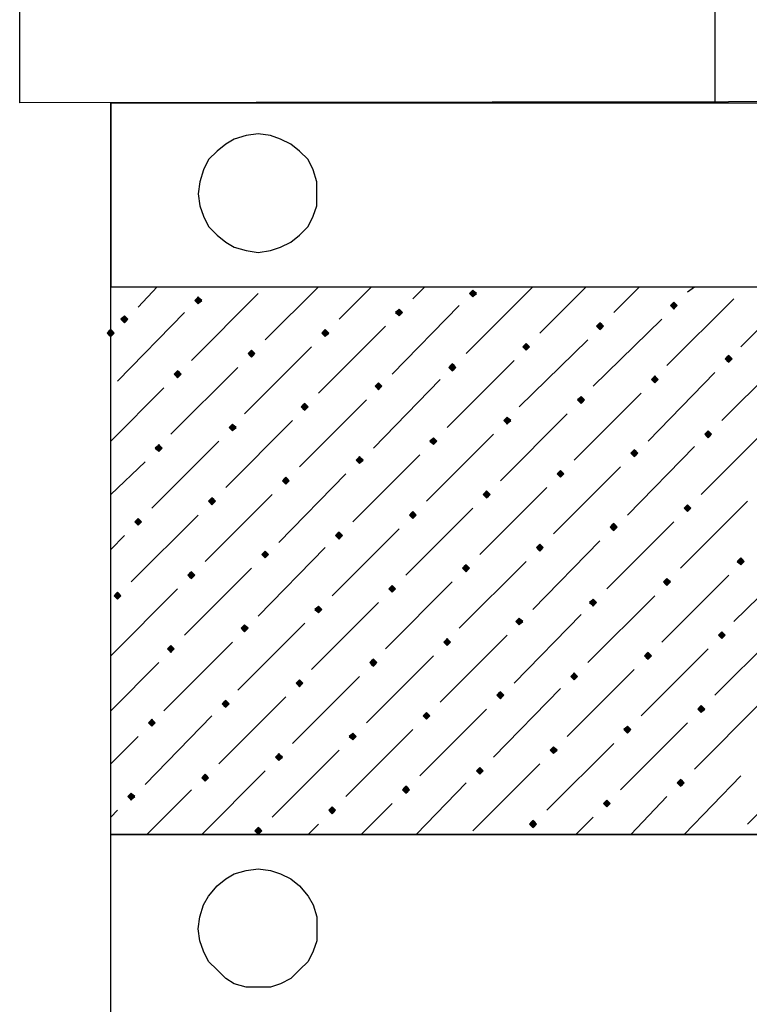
# Model space of a CAD drawing. Header units: millimetres. Extents: x 13115352 to 26511604, y 2875787 to 5794155.
# Tile 44 of 115: x 13127336 to 13127946, y 2885579 to 2886402. Entities that reach past the tile are written whole.
import ezdxf

# ---------------------------------------------------------------- set-up
doc = ezdxf.new("R2010")
doc.units = ezdxf.units.MM
doc.layers.get('0').update_dxf_attribs({"lineweight": 0})

msp = doc.modelspace()

# ---------------------------------------------------------------- hatches: boundary and pattern name
at = {"true_color": 0xebb998}
for points in [[(13127485.04, 2886170.17), (13127483.6, 2886168.73), (13127482.17, 2886167.3), (13127483.6, 2886165.86), (13127485.04, 2886164.43), (13127486.47, 2886165.86), (13127487.91, 2886167.3), (13127486.47, 2886168.73)], [(13127714.65, 2886175.91), (13127713.22, 2886174.47), (13127711.78, 2886173.04), (13127713.22, 2886171.6), (13127714.65, 2886170.17), (13127716.09, 2886171.6), (13127717.52, 2886173.04), (13127716.09, 2886174.47)], [(13127882.56, 2886165.86), (13127881.12, 2886164.43), (13127879.69, 2886162.99), (13127881.12, 2886161.56), (13127882.56, 2886160.12), (13127883.99, 2886161.56), (13127885.43, 2886162.99), (13127883.99, 2886164.43)], [(13127423.33, 2886154.38), (13127421.89, 2886152.95), (13127420.46, 2886151.51), (13127421.89, 2886150.08), (13127423.33, 2886148.64), (13127424.76, 2886150.08), (13127426.2, 2886151.51), (13127424.76, 2886152.95)], [(13127652.94, 2886160.12), (13127651.51, 2886158.69), (13127650.07, 2886157.25), (13127651.51, 2886155.82), (13127652.94, 2886154.38), (13127654.38, 2886155.82), (13127655.81, 2886157.25), (13127654.38, 2886158.69)], [(13127820.85, 2886148.64), (13127819.42, 2886147.21), (13127817.98, 2886145.77), (13127819.42, 2886144.34), (13127820.85, 2886142.9), (13127822.29, 2886144.34), (13127823.72, 2886145.77), (13127822.29, 2886147.21)], [(13127411.85, 2886142.9), (13127410.41, 2886141.47), (13127408.98, 2886140.03), (13127410.41, 2886138.6), (13127411.85, 2886137.16), (13127413.28, 2886138.6), (13127414.72, 2886140.03), (13127413.28, 2886141.47)], [(13127591.23, 2886142.9), (13127589.8, 2886141.47), (13127588.36, 2886140.03), (13127589.8, 2886138.6), (13127591.23, 2886137.16), (13127592.67, 2886138.6), (13127594.1, 2886140.03), (13127592.67, 2886141.47)], [(13127759.14, 2886131.42), (13127757.71, 2886129.99), (13127756.27, 2886128.55), (13127757.71, 2886127.12), (13127759.14, 2886125.68), (13127760.58, 2886127.12), (13127762.01, 2886128.55), (13127760.58, 2886129.99)], [(13127529.52, 2886125.68), (13127528.09, 2886124.25), (13127526.65, 2886122.81), (13127528.09, 2886121.38), (13127529.52, 2886119.94), (13127530.96, 2886121.38), (13127532.4, 2886122.81), (13127530.96, 2886124.25)], [(13127928.48, 2886121.38), (13127927.05, 2886119.94), (13127925.61, 2886118.51), (13127927.05, 2886117.07), (13127928.48, 2886115.64), (13127929.92, 2886117.07), (13127931.35, 2886118.51), (13127929.92, 2886119.94)], [(13127697.43, 2886114.2), (13127696, 2886112.77), (13127694.56, 2886111.33), (13127696, 2886109.89), (13127697.43, 2886108.46), (13127698.87, 2886109.89), (13127700.3, 2886111.33), (13127698.87, 2886112.77)], [(13127467.82, 2886108.46), (13127466.38, 2886107.02), (13127464.95, 2886105.59), (13127466.38, 2886104.15), (13127467.82, 2886102.72), (13127469.25, 2886104.15), (13127470.69, 2886105.59), (13127469.25, 2886107.02)], [(13127866.77, 2886104.15), (13127865.34, 2886102.72), (13127863.9, 2886101.28), (13127865.34, 2886099.85), (13127866.77, 2886098.41), (13127868.21, 2886099.85), (13127869.64, 2886101.28), (13127868.21, 2886102.72)], [(13127635.72, 2886098.41), (13127634.29, 2886096.98), (13127632.85, 2886095.54), (13127634.29, 2886094.11), (13127635.72, 2886092.67), (13127637.16, 2886094.11), (13127638.59, 2886095.54), (13127637.16, 2886096.98)], [(13127574.01, 2886081.19), (13127572.58, 2886079.76), (13127571.14, 2886078.32), (13127572.58, 2886076.89), (13127574.01, 2886075.45), (13127575.45, 2886076.89), (13127576.88, 2886078.32), (13127575.45, 2886079.76)], [(13127805.06, 2886086.93), (13127803.63, 2886085.5), (13127802.19, 2886084.06), (13127803.63, 2886082.63), (13127805.06, 2886081.19), (13127806.5, 2886082.63), (13127807.93, 2886084.06), (13127806.5, 2886085.5)], [(13127513.74, 2886063.97), (13127512.3, 2886062.54), (13127510.87, 2886061.1), (13127512.3, 2886059.67), (13127513.74, 2886058.23), (13127515.17, 2886059.67), (13127516.61, 2886061.1), (13127515.17, 2886062.54)], [(13127743.35, 2886069.71), (13127741.92, 2886068.28), (13127740.48, 2886066.84), (13127741.92, 2886065.41), (13127743.35, 2886063.97), (13127744.79, 2886065.41), (13127746.23, 2886066.84), (13127744.79, 2886068.28)], [(13127911.26, 2886058.23), (13127909.83, 2886056.8), (13127908.39, 2886055.36), (13127909.83, 2886053.93), (13127911.26, 2886052.49), (13127912.7, 2886053.93), (13127914.13, 2886055.36), (13127912.7, 2886056.8)], [(13127452.03, 2886046.75), (13127450.59, 2886045.32), (13127449.16, 2886043.88), (13127450.59, 2886042.45), (13127452.03, 2886041.01), (13127453.46, 2886042.45), (13127454.9, 2886043.88), (13127453.46, 2886045.32)], [(13127681.65, 2886052.49), (13127680.21, 2886051.06), (13127678.78, 2886049.62), (13127680.21, 2886048.19), (13127681.65, 2886046.75), (13127683.08, 2886048.19), (13127684.52, 2886049.62), (13127683.08, 2886051.06)], [(13127849.55, 2886042.45), (13127848.12, 2886041.01), (13127846.68, 2886039.57), (13127848.12, 2886038.14), (13127849.55, 2886036.7), (13127850.99, 2886038.14), (13127852.42, 2886039.57), (13127850.99, 2886041.01)], [(13127619.94, 2886036.7), (13127618.5, 2886035.27), (13127617.07, 2886033.83), (13127618.5, 2886032.4), (13127619.94, 2886030.96), (13127621.37, 2886032.4), (13127622.81, 2886033.83), (13127621.37, 2886035.27)], [(13127787.84, 2886025.22), (13127786.41, 2886023.79), (13127784.97, 2886022.35), (13127786.41, 2886020.92), (13127787.84, 2886019.48), (13127789.28, 2886020.92), (13127790.71, 2886022.35), (13127789.28, 2886023.79)], [(13127558.23, 2886019.48), (13127556.79, 2886018.05), (13127555.36, 2886016.61), (13127556.79, 2886015.18), (13127558.23, 2886013.74), (13127559.66, 2886015.18), (13127561.1, 2886016.61), (13127559.66, 2886018.05)], [(13127726.13, 2886008), (13127724.7, 2886006.57), (13127723.26, 2886005.13), (13127724.7, 2886003.7), (13127726.13, 2886002.26), (13127727.57, 2886003.7), (13127729, 2886005.13), (13127727.57, 2886006.57)], [(13127496.52, 2886002.26), (13127495.08, 2886000.83), (13127493.65, 2885999.39), (13127495.08, 2885997.96), (13127496.52, 2885996.52), (13127497.95, 2885997.96), (13127499.39, 2885999.39), (13127497.95, 2886000.83)], [(13127664.42, 2885990.78), (13127662.99, 2885989.35), (13127661.55, 2885987.91), (13127662.99, 2885986.48), (13127664.42, 2885985.04), (13127665.86, 2885986.48), (13127667.29, 2885987.91), (13127665.86, 2885989.35)], [(13127894.04, 2885996.52), (13127892.61, 2885995.09), (13127891.17, 2885993.65), (13127892.61, 2885992.22), (13127894.04, 2885990.78), (13127895.48, 2885992.22), (13127896.91, 2885993.65), (13127895.48, 2885995.09)], [(13127434.81, 2885985.04), (13127433.37, 2885983.61), (13127431.94, 2885982.17), (13127433.37, 2885980.74), (13127434.81, 2885979.3), (13127436.24, 2885980.74), (13127437.68, 2885982.17), (13127436.24, 2885983.61)], [(13127832.33, 2885980.74), (13127830.9, 2885979.3), (13127829.46, 2885977.87), (13127830.9, 2885976.43), (13127832.33, 2885975), (13127833.77, 2885976.43), (13127835.2, 2885977.87), (13127833.77, 2885979.3)], [(13127602.72, 2885973.56), (13127601.28, 2885972.13), (13127599.84, 2885970.69), (13127601.28, 2885969.26), (13127602.72, 2885967.82), (13127604.15, 2885969.26), (13127605.59, 2885970.69), (13127604.15, 2885972.13)], [(13127541.01, 2885957.77), (13127539.57, 2885956.34), (13127538.14, 2885954.9), (13127539.57, 2885953.47), (13127541.01, 2885952.03), (13127542.44, 2885953.47), (13127543.88, 2885954.9), (13127542.44, 2885956.34)], [(13127770.62, 2885963.51), (13127769.19, 2885962.08), (13127767.75, 2885960.64), (13127769.19, 2885959.21), (13127770.62, 2885957.77), (13127772.06, 2885959.21), (13127773.49, 2885960.64), (13127772.06, 2885962.08)], [(13127938.53, 2885952.03), (13127937.09, 2885950.6), (13127935.66, 2885949.16), (13127937.09, 2885947.73), (13127938.53, 2885946.29), (13127939.96, 2885947.73), (13127941.4, 2885949.16), (13127939.96, 2885950.6)], [(13127479.3, 2885940.55), (13127477.86, 2885939.12), (13127476.43, 2885937.68), (13127477.86, 2885936.25), (13127479.3, 2885934.81), (13127480.73, 2885936.25), (13127482.17, 2885937.68), (13127480.73, 2885939.12)], [(13127708.91, 2885946.29), (13127707.48, 2885944.86), (13127706.04, 2885943.42), (13127707.48, 2885941.99), (13127708.91, 2885940.55), (13127710.35, 2885941.99), (13127711.78, 2885943.42), (13127710.35, 2885944.86)], [(13127876.82, 2885934.81), (13127875.38, 2885933.38), (13127873.95, 2885931.94), (13127875.38, 2885930.51), (13127876.82, 2885929.07), (13127878.25, 2885930.51), (13127879.69, 2885931.94), (13127878.25, 2885933.38)], [(13127417.59, 2885923.33), (13127416.15, 2885921.9), (13127414.72, 2885920.46), (13127416.15, 2885919.03), (13127417.59, 2885917.59), (13127419.02, 2885919.03), (13127420.46, 2885920.46), (13127419.02, 2885921.9)], [(13127647.2, 2885929.07), (13127645.77, 2885927.64), (13127644.33, 2885926.2), (13127645.77, 2885924.77), (13127647.2, 2885923.33), (13127648.64, 2885924.77), (13127650.07, 2885926.2), (13127648.64, 2885927.64)], [(13127815.11, 2885917.59), (13127813.67, 2885916.16), (13127812.24, 2885914.72), (13127813.67, 2885913.29), (13127815.11, 2885911.85), (13127816.54, 2885913.29), (13127817.98, 2885914.72), (13127816.54, 2885916.16)], [(13127585.49, 2885911.85), (13127584.06, 2885910.42), (13127582.62, 2885908.98), (13127584.06, 2885907.55), (13127585.49, 2885906.11), (13127586.93, 2885907.55), (13127588.36, 2885908.98), (13127586.93, 2885910.42)], [(13127753.4, 2885901.81), (13127751.97, 2885900.37), (13127750.53, 2885898.94), (13127751.97, 2885897.5), (13127753.4, 2885896.06), (13127754.84, 2885897.5), (13127756.27, 2885898.94), (13127754.84, 2885900.37)], [(13127523.78, 2885896.06), (13127522.35, 2885894.63), (13127520.91, 2885893.19), (13127522.35, 2885891.76), (13127523.78, 2885890.32), (13127525.22, 2885891.76), (13127526.65, 2885893.19), (13127525.22, 2885894.63)], [(13127922.74, 2885890.32), (13127921.31, 2885888.89), (13127919.87, 2885887.45), (13127921.31, 2885886.02), (13127922.74, 2885884.58), (13127924.18, 2885886.02), (13127925.61, 2885887.45), (13127924.18, 2885888.89)], [(13127693.13, 2885884.58), (13127691.69, 2885883.15), (13127690.26, 2885881.71), (13127691.69, 2885880.28), (13127693.13, 2885878.84), (13127694.56, 2885880.28), (13127696, 2885881.71), (13127694.56, 2885883.15)], [(13127462.08, 2885878.84), (13127460.64, 2885877.41), (13127459.21, 2885875.97), (13127460.64, 2885874.54), (13127462.08, 2885873.1), (13127463.51, 2885874.54), (13127464.95, 2885875.97), (13127463.51, 2885877.41)], [(13127631.42, 2885867.36), (13127629.98, 2885865.93), (13127628.55, 2885864.49), (13127629.98, 2885863.06), (13127631.42, 2885861.62), (13127632.85, 2885863.06), (13127634.29, 2885864.49), (13127632.85, 2885865.93)], [(13127861.03, 2885873.1), (13127859.6, 2885871.67), (13127858.16, 2885870.23), (13127859.6, 2885868.8), (13127861.03, 2885867.36), (13127862.47, 2885868.8), (13127863.9, 2885870.23), (13127862.47, 2885871.67)], [(13127569.71, 2885850.14), (13127568.27, 2885848.71), (13127566.84, 2885847.27), (13127568.27, 2885845.84), (13127569.71, 2885844.4), (13127571.14, 2885845.84), (13127572.58, 2885847.27), (13127571.14, 2885848.71)], [(13127799.32, 2885855.88), (13127797.89, 2885854.45), (13127796.45, 2885853.01), (13127797.89, 2885851.58), (13127799.32, 2885850.14), (13127800.76, 2885851.58), (13127802.19, 2885853.01), (13127800.76, 2885854.45)], [(13127508, 2885832.92), (13127506.56, 2885831.49), (13127505.13, 2885830.05), (13127506.56, 2885828.62), (13127508, 2885827.18), (13127509.43, 2885828.62), (13127510.87, 2885830.05), (13127509.43, 2885831.49)], [(13127737.61, 2885840.1), (13127736.18, 2885838.66), (13127734.74, 2885837.23), (13127736.18, 2885835.79), (13127737.61, 2885834.36), (13127739.05, 2885835.79), (13127740.48, 2885837.23), (13127739.05, 2885838.66)], [(13127905.52, 2885828.62), (13127904.09, 2885827.18), (13127902.65, 2885825.75), (13127904.09, 2885824.31), (13127905.52, 2885822.87), (13127906.96, 2885824.31), (13127908.39, 2885825.75), (13127906.96, 2885827.18)], [(13127446.29, 2885817.13), (13127444.85, 2885815.7), (13127443.42, 2885814.26), (13127444.85, 2885812.83), (13127446.29, 2885811.39), (13127447.72, 2885812.83), (13127449.16, 2885814.26), (13127447.72, 2885815.7)], [(13127675.91, 2885822.87), (13127674.47, 2885821.44), (13127673.03, 2885820), (13127674.47, 2885818.57), (13127675.91, 2885817.13), (13127677.34, 2885818.57), (13127678.78, 2885820), (13127677.34, 2885821.44)], [(13127843.81, 2885811.39), (13127842.38, 2885809.96), (13127840.94, 2885808.52), (13127842.38, 2885807.09), (13127843.81, 2885805.65), (13127845.25, 2885807.09), (13127846.68, 2885808.52), (13127845.25, 2885809.96)], [(13127614.2, 2885805.65), (13127612.76, 2885804.22), (13127611.33, 2885802.78), (13127612.76, 2885801.35), (13127614.2, 2885799.91), (13127615.63, 2885801.35), (13127617.07, 2885802.78), (13127615.63, 2885804.22)], [(13127782.1, 2885794.17), (13127780.67, 2885792.74), (13127779.23, 2885791.3), (13127780.67, 2885789.87), (13127782.1, 2885788.43), (13127783.54, 2885789.87), (13127784.97, 2885791.3), (13127783.54, 2885792.74)], [(13127552.49, 2885788.43), (13127551.05, 2885787), (13127549.62, 2885785.56), (13127551.05, 2885784.13), (13127552.49, 2885782.69), (13127553.92, 2885784.13), (13127555.36, 2885785.56), (13127553.92, 2885787)], [(13127720.39, 2885776.95), (13127718.96, 2885775.52), (13127717.52, 2885774.08), (13127718.96, 2885772.65), (13127720.39, 2885771.21), (13127721.83, 2885772.65), (13127723.26, 2885774.08), (13127721.83, 2885775.52)], [(13127490.78, 2885771.21), (13127489.34, 2885769.78), (13127487.91, 2885768.34), (13127489.34, 2885766.91), (13127490.78, 2885765.47), (13127492.21, 2885766.91), (13127493.65, 2885768.34), (13127492.21, 2885769.78)], [(13127888.3, 2885766.91), (13127886.86, 2885765.47), (13127885.43, 2885764.04), (13127886.86, 2885762.6), (13127888.3, 2885761.17), (13127889.74, 2885762.6), (13127891.17, 2885764.04), (13127889.74, 2885765.47)], [(13127658.68, 2885761.17), (13127657.25, 2885759.73), (13127655.81, 2885758.3), (13127657.25, 2885756.86), (13127658.68, 2885755.43), (13127660.12, 2885756.86), (13127661.55, 2885758.3), (13127660.12, 2885759.73)], [(13127429.07, 2885755.43), (13127427.63, 2885753.99), (13127426.2, 2885752.55), (13127427.63, 2885751.12), (13127429.07, 2885749.68), (13127430.5, 2885751.12), (13127431.94, 2885752.55), (13127430.5, 2885753.99)], [(13127596.97, 2885743.94), (13127595.54, 2885742.51), (13127594.1, 2885741.07), (13127595.54, 2885739.64), (13127596.97, 2885738.2), (13127598.41, 2885739.64), (13127599.84, 2885741.07), (13127598.41, 2885742.51)], [(13127826.59, 2885749.68), (13127825.16, 2885748.25), (13127823.72, 2885746.81), (13127825.16, 2885745.38), (13127826.59, 2885743.94), (13127828.03, 2885745.38), (13127829.46, 2885746.81), (13127828.03, 2885748.25)], [(13127535.27, 2885726.72), (13127533.83, 2885725.29), (13127532.4, 2885723.85), (13127533.83, 2885722.42), (13127535.27, 2885720.98), (13127536.7, 2885722.42), (13127538.14, 2885723.85), (13127536.7, 2885725.29)], [(13127764.88, 2885732.46), (13127763.45, 2885731.03), (13127762.01, 2885729.59), (13127763.45, 2885728.16), (13127764.88, 2885726.72), (13127766.32, 2885728.16), (13127767.75, 2885729.59), (13127766.32, 2885731.03)]]:
    msp.add_hatch(color=31, dxfattribs=at).paths.add_polyline_path(points)

# ---------------------------------------------------------------- linework, layer by layer
at = {"color": 32, "linetype": 'Continuous', "lineweight": 25, "true_color": 0xdd6e00}
msp.add_line((13127917, 2886940.82), (13127917, 2886332.34), dxfattribs=at)
at = {"color": 31, "linetype": 'Continuous', "lineweight": 25, "true_color": 0xebb998}
for p, q in [((13127434.81, 2886161.56), (13127450.59, 2886178.78)), ((13127541.01, 2886134.29), (13127585.49, 2886178.78)), ((13127602.72, 2886151.51), (13127629.98, 2886178.78)), ((13127664.42, 2886168.73), (13127674.47, 2886178.78)), ((13127708.91, 2886122.81), (13127764.88, 2886178.78)), ((13127770.62, 2886140.03), (13127809.37, 2886178.78)), ((13127832.33, 2886157.25), (13127853.86, 2886178.78)), ((13127894.04, 2886174.47), (13127899.78, 2886178.78)), ((13127938.53, 2886128.55), (13127988.76, 2886178.78)), ((13127479.3, 2886117.07), (13127535.27, 2886173.04)), ((13127647.2, 2886105.59), (13127703.17, 2886162.99)), ((13127876.82, 2886112.77), (13127932.79, 2886168.73)), ((13127417.59, 2886099.85), (13127473.56, 2886157.25)), ((13127585.49, 2886089.8), (13127641.46, 2886145.77)), ((13127815.11, 2886095.54), (13127872.51, 2886151.51)), ((13127523.78, 2886072.58), (13127579.75, 2886128.55)), ((13127753.4, 2886078.32), (13127810.8, 2886134.29)), ((13127922.74, 2886066.84), (13127978.71, 2886122.81)), ((13127693.13, 2886061.1), (13127749.1, 2886117.07)), ((13127462.08, 2886055.36), (13127518.04, 2886111.33)), ((13127861.03, 2886049.62), (13127917, 2886107.02)), ((13127631.42, 2886043.88), (13127687.39, 2886101.28)), ((13127411.85, 2886049.62), (13127456.33, 2886094.11)), ((13127799.32, 2886033.83), (13127855.29, 2886089.8)), ((13127569.71, 2886028.09), (13127625.68, 2886084.06)), ((13127737.61, 2886016.61), (13127793.58, 2886072.58)), ((13127508, 2886010.87), (13127563.97, 2886066.84)), ((13127675.91, 2885999.39), (13127731.87, 2886055.36)), ((13127905.52, 2886005.13), (13127961.49, 2886061.1)), ((13127446.29, 2885993.65), (13127502.26, 2886049.62)), ((13127614.2, 2885982.17), (13127670.16, 2886038.14)), ((13127843.81, 2885987.91), (13127899.78, 2886045.32)), ((13127411.85, 2886005.13), (13127440.55, 2886032.4)), ((13127552.49, 2885964.95), (13127608.46, 2886022.35)), ((13127782.1, 2885972.13), (13127838.07, 2886028.09)), ((13127490.78, 2885949.16), (13127546.75, 2886005.13)), ((13127720.39, 2885954.9), (13127776.36, 2886010.87)), ((13127888.3, 2885943.42), (13127944.27, 2885999.39)), ((13127658.68, 2885937.68), (13127714.65, 2885993.65)), ((13127429.07, 2885931.94), (13127485.04, 2885987.91)), ((13127826.59, 2885926.2), (13127882.56, 2885982.17)), ((13127596.97, 2885920.46), (13127652.94, 2885976.43)), ((13127411.85, 2885959.21), (13127423.33, 2885970.69)), ((13127764.88, 2885908.98), (13127820.85, 2885966.38)), ((13127535.27, 2885903.24), (13127591.23, 2885960.64)), ((13127703.17, 2885893.19), (13127759.14, 2885949.16)), ((13127932.79, 2885898.94), (13127990.19, 2885954.9)), ((13127473.56, 2885887.45), (13127529.52, 2885943.42)), ((13127641.46, 2885875.97), (13127697.43, 2885931.94)), ((13127872.51, 2885881.71), (13127928.48, 2885937.68)), ((13127411.85, 2885870.23), (13127467.82, 2885926.2)), ((13127579.75, 2885858.75), (13127635.72, 2885914.72)), ((13127810.8, 2885864.49), (13127866.77, 2885920.46)), ((13127749.1, 2885847.27), (13127805.06, 2885904.68)), ((13127518.04, 2885841.53), (13127574.01, 2885897.5)), ((13127917, 2885837.23), (13127972.97, 2885893.19)), ((13127456.33, 2885824.31), (13127513.74, 2885881.71)), ((13127687.39, 2885831.49), (13127743.35, 2885887.45)), ((13127855.29, 2885820), (13127911.26, 2885875.97)), ((13127625.68, 2885814.26), (13127681.65, 2885870.23)), ((13127411.85, 2885824.31), (13127452.03, 2885864.49)), ((13127793.58, 2885802.78), (13127849.55, 2885858.75)), ((13127563.97, 2885797.04), (13127619.94, 2885853.01)), ((13127731.87, 2885785.56), (13127787.84, 2885842.97)), ((13127502.26, 2885779.82), (13127558.23, 2885835.79)), ((13127670.16, 2885769.78), (13127726.13, 2885825.75)), ((13127899.78, 2885775.52), (13127955.75, 2885831.49)), ((13127440.55, 2885762.6), (13127496.52, 2885820)), ((13127608.46, 2885752.55), (13127664.42, 2885808.52)), ((13127838.07, 2885758.3), (13127894.04, 2885814.26)), ((13127411.85, 2885779.82), (13127434.81, 2885802.78)), ((13127546.75, 2885735.33), (13127602.72, 2885791.3)), ((13127776.36, 2885741.07), (13127832.33, 2885797.04)), ((13127944.27, 2885729.59), (13128000.24, 2885787)), ((13127714.65, 2885723.85), (13127770.62, 2885779.82)), ((13127487.91, 2885720.98), (13127541.01, 2885774.08)), ((13127891.17, 2885720.98), (13127938.53, 2885769.78)), ((13127441.98, 2885720.98), (13127479.3, 2885758.3)), ((13127667.29, 2885720.98), (13127708.91, 2885764.04)), ((13127846.68, 2885720.98), (13127876.82, 2885752.55)), ((13127621.37, 2885720.98), (13127647.2, 2885746.81)), ((13127411.85, 2885735.33), (13127417.59, 2885741.07)), ((13127800.76, 2885720.98), (13127815.11, 2885735.33)), ((13127576.88, 2885720.98), (13127585.49, 2885729.59))]:
    msp.add_line(p, q, dxfattribs=at)
at = {"color": 32, "linetype": 'Continuous', "lineweight": 25, "true_color": 0xdd6e00}
for points in [[(13128323.14, 2886942.25), (13128323.14, 2886333.77), (13127335.79, 2886332.34), (13127335.79, 2886940.82)], [(13127535.27, 2886207.48), (13127545.31, 2886208.92), (13127553.92, 2886211.79), (13127562.53, 2886216.09), (13127569.71, 2886221.83), (13127576.88, 2886229.01), (13127581.19, 2886237.62), (13127584.06, 2886246.23), (13127584.06, 2886256.28), (13127584.06, 2886266.32), (13127581.19, 2886276.37), (13127576.88, 2886284.98), (13127569.71, 2886292.15), (13127562.53, 2886297.89), (13127553.92, 2886302.2), (13127545.31, 2886305.07), (13127535.27, 2886306.5), (13127525.22, 2886305.07), (13127515.17, 2886302.2), (13127508, 2886297.89), (13127500.82, 2886292.15), (13127493.65, 2886284.98), (13127489.34, 2886276.37), (13127486.47, 2886266.32), (13127485.04, 2886256.28), (13127486.47, 2886246.23), (13127489.34, 2886237.62), (13127493.65, 2886229.01), (13127500.82, 2886221.83), (13127508, 2886216.09), (13127515.17, 2886211.79), (13127525.22, 2886208.92)], [(13127535.27, 2886207.48), (13127545.31, 2886208.92), (13127553.92, 2886211.79), (13127562.53, 2886216.09), (13127569.71, 2886221.83), (13127576.88, 2886229.01), (13127581.19, 2886237.62), (13127584.06, 2886246.23), (13127584.06, 2886256.28), (13127584.06, 2886266.32), (13127581.19, 2886276.37), (13127576.88, 2886284.98), (13127569.71, 2886292.15), (13127562.53, 2886297.89), (13127553.92, 2886302.2), (13127545.31, 2886305.07), (13127535.27, 2886306.5), (13127525.22, 2886305.07), (13127515.17, 2886302.2), (13127508, 2886297.89), (13127500.82, 2886292.15), (13127493.65, 2886284.98), (13127489.34, 2886276.37), (13127486.47, 2886266.32), (13127485.04, 2886256.28), (13127486.47, 2886246.23), (13127489.34, 2886237.62), (13127493.65, 2886229.01), (13127500.82, 2886221.83), (13127508, 2886216.09), (13127515.17, 2886211.79), (13127525.22, 2886208.92)], [(13127411.85, 2886178.78), (13128323.14, 2886178.78), (13128323.14, 2885720.98), (13127411.85, 2885720.98)], [(13127535.27, 2885692.28), (13127545.31, 2885690.85), (13127553.92, 2885687.98), (13127562.53, 2885683.67), (13127569.71, 2885677.93), (13127576.88, 2885669.32), (13127581.19, 2885662.14), (13127584.06, 2885652.1), (13127584.06, 2885642.05), (13127584.06, 2885632.01), (13127581.19, 2885623.4), (13127576.88, 2885614.79), (13127569.71, 2885607.61), (13127562.53, 2885600.43), (13127553.92, 2885596.13), (13127545.31, 2885593.26), (13127535.27, 2885593.26), (13127525.22, 2885593.26), (13127515.17, 2885596.13), (13127508, 2885600.43), (13127500.82, 2885607.61), (13127493.65, 2885614.79), (13127489.34, 2885623.4), (13127486.47, 2885632.01), (13127485.04, 2885642.05), (13127486.47, 2885652.1), (13127489.34, 2885662.14), (13127493.65, 2885669.32), (13127500.82, 2885677.93), (13127508, 2885683.67), (13127515.17, 2885687.98), (13127525.22, 2885690.85)]]:
    msp.add_lwpolyline(points, close=True, dxfattribs=at)
for points in [[(13127411.85, 2886332.34), (13127411.85, 2886178.78), (13128245.64, 2886178.78), (13128245.64, 2886332.34)], [(13127411.85, 2886178.78), (13127411.85, 2886332.34), (13128245.64, 2886332.34), (13128245.64, 2886178.78)], [(13127411.85, 2885567.43), (13127411.85, 2885720.98), (13128245.64, 2885720.98), (13128245.64, 2885567.43)]]:
    msp.add_lwpolyline(points, dxfattribs=at)
at = {"color": 31, "linetype": 'Continuous', "lineweight": -2, "true_color": 0xebb998}
for points in [[(13127485.04, 2886170.17), (13127483.6, 2886168.73), (13127482.17, 2886167.3), (13127483.6, 2886165.86), (13127485.04, 2886164.43), (13127486.47, 2886165.86), (13127487.91, 2886167.3), (13127486.47, 2886168.73)], [(13127714.65, 2886175.91), (13127713.22, 2886174.47), (13127711.78, 2886173.04), (13127713.22, 2886171.6), (13127714.65, 2886170.17), (13127716.09, 2886171.6), (13127717.52, 2886173.04), (13127716.09, 2886174.47)], [(13127882.56, 2886165.86), (13127881.12, 2886164.43), (13127879.69, 2886162.99), (13127881.12, 2886161.56), (13127882.56, 2886160.12), (13127883.99, 2886161.56), (13127885.43, 2886162.99), (13127883.99, 2886164.43)], [(13127423.33, 2886154.38), (13127421.89, 2886152.95), (13127420.46, 2886151.51), (13127421.89, 2886150.08), (13127423.33, 2886148.64), (13127424.76, 2886150.08), (13127426.2, 2886151.51), (13127424.76, 2886152.95)], [(13127652.94, 2886160.12), (13127651.51, 2886158.69), (13127650.07, 2886157.25), (13127651.51, 2886155.82), (13127652.94, 2886154.38), (13127654.38, 2886155.82), (13127655.81, 2886157.25), (13127654.38, 2886158.69)], [(13127820.85, 2886148.64), (13127819.42, 2886147.21), (13127817.98, 2886145.77), (13127819.42, 2886144.34), (13127820.85, 2886142.9), (13127822.29, 2886144.34), (13127823.72, 2886145.77), (13127822.29, 2886147.21)], [(13127411.85, 2886142.9), (13127410.41, 2886141.47), (13127408.98, 2886140.03), (13127410.41, 2886138.6), (13127411.85, 2886137.16), (13127413.28, 2886138.6), (13127414.72, 2886140.03), (13127413.28, 2886141.47)], [(13127591.23, 2886142.9), (13127589.8, 2886141.47), (13127588.36, 2886140.03), (13127589.8, 2886138.6), (13127591.23, 2886137.16), (13127592.67, 2886138.6), (13127594.1, 2886140.03), (13127592.67, 2886141.47)], [(13127759.14, 2886131.42), (13127757.71, 2886129.99), (13127756.27, 2886128.55), (13127757.71, 2886127.12), (13127759.14, 2886125.68), (13127760.58, 2886127.12), (13127762.01, 2886128.55), (13127760.58, 2886129.99)], [(13127529.52, 2886125.68), (13127528.09, 2886124.25), (13127526.65, 2886122.81), (13127528.09, 2886121.38), (13127529.52, 2886119.94), (13127530.96, 2886121.38), (13127532.4, 2886122.81), (13127530.96, 2886124.25)], [(13127928.48, 2886121.38), (13127927.05, 2886119.94), (13127925.61, 2886118.51), (13127927.05, 2886117.07), (13127928.48, 2886115.64), (13127929.92, 2886117.07), (13127931.35, 2886118.51), (13127929.92, 2886119.94)], [(13127697.43, 2886114.2), (13127696, 2886112.77), (13127694.56, 2886111.33), (13127696, 2886109.89), (13127697.43, 2886108.46), (13127698.87, 2886109.89), (13127700.3, 2886111.33), (13127698.87, 2886112.77)], [(13127467.82, 2886108.46), (13127466.38, 2886107.02), (13127464.95, 2886105.59), (13127466.38, 2886104.15), (13127467.82, 2886102.72), (13127469.25, 2886104.15), (13127470.69, 2886105.59), (13127469.25, 2886107.02)], [(13127866.77, 2886104.15), (13127865.34, 2886102.72), (13127863.9, 2886101.28), (13127865.34, 2886099.85), (13127866.77, 2886098.41), (13127868.21, 2886099.85), (13127869.64, 2886101.28), (13127868.21, 2886102.72)], [(13127635.72, 2886098.41), (13127634.29, 2886096.98), (13127632.85, 2886095.54), (13127634.29, 2886094.11), (13127635.72, 2886092.67), (13127637.16, 2886094.11), (13127638.59, 2886095.54), (13127637.16, 2886096.98)], [(13127574.01, 2886081.19), (13127572.58, 2886079.76), (13127571.14, 2886078.32), (13127572.58, 2886076.89), (13127574.01, 2886075.45), (13127575.45, 2886076.89), (13127576.88, 2886078.32), (13127575.45, 2886079.76)], [(13127805.06, 2886086.93), (13127803.63, 2886085.5), (13127802.19, 2886084.06), (13127803.63, 2886082.63), (13127805.06, 2886081.19), (13127806.5, 2886082.63), (13127807.93, 2886084.06), (13127806.5, 2886085.5)], [(13127513.74, 2886063.97), (13127512.3, 2886062.54), (13127510.87, 2886061.1), (13127512.3, 2886059.67), (13127513.74, 2886058.23), (13127515.17, 2886059.67), (13127516.61, 2886061.1), (13127515.17, 2886062.54)], [(13127743.35, 2886069.71), (13127741.92, 2886068.28), (13127740.48, 2886066.84), (13127741.92, 2886065.41), (13127743.35, 2886063.97), (13127744.79, 2886065.41), (13127746.23, 2886066.84), (13127744.79, 2886068.28)], [(13127911.26, 2886058.23), (13127909.83, 2886056.8), (13127908.39, 2886055.36), (13127909.83, 2886053.93), (13127911.26, 2886052.49), (13127912.7, 2886053.93), (13127914.13, 2886055.36), (13127912.7, 2886056.8)], [(13127452.03, 2886046.75), (13127450.59, 2886045.32), (13127449.16, 2886043.88), (13127450.59, 2886042.45), (13127452.03, 2886041.01), (13127453.46, 2886042.45), (13127454.9, 2886043.88), (13127453.46, 2886045.32)], [(13127681.65, 2886052.49), (13127680.21, 2886051.06), (13127678.78, 2886049.62), (13127680.21, 2886048.19), (13127681.65, 2886046.75), (13127683.08, 2886048.19), (13127684.52, 2886049.62), (13127683.08, 2886051.06)], [(13127849.55, 2886042.45), (13127848.12, 2886041.01), (13127846.68, 2886039.57), (13127848.12, 2886038.14), (13127849.55, 2886036.7), (13127850.99, 2886038.14), (13127852.42, 2886039.57), (13127850.99, 2886041.01)], [(13127619.94, 2886036.7), (13127618.5, 2886035.27), (13127617.07, 2886033.83), (13127618.5, 2886032.4), (13127619.94, 2886030.96), (13127621.37, 2886032.4), (13127622.81, 2886033.83), (13127621.37, 2886035.27)], [(13127787.84, 2886025.22), (13127786.41, 2886023.79), (13127784.97, 2886022.35), (13127786.41, 2886020.92), (13127787.84, 2886019.48), (13127789.28, 2886020.92), (13127790.71, 2886022.35), (13127789.28, 2886023.79)], [(13127558.23, 2886019.48), (13127556.79, 2886018.05), (13127555.36, 2886016.61), (13127556.79, 2886015.18), (13127558.23, 2886013.74), (13127559.66, 2886015.18), (13127561.1, 2886016.61), (13127559.66, 2886018.05)], [(13127726.13, 2886008), (13127724.7, 2886006.57), (13127723.26, 2886005.13), (13127724.7, 2886003.7), (13127726.13, 2886002.26), (13127727.57, 2886003.7), (13127729, 2886005.13), (13127727.57, 2886006.57)], [(13127496.52, 2886002.26), (13127495.08, 2886000.83), (13127493.65, 2885999.39), (13127495.08, 2885997.96), (13127496.52, 2885996.52), (13127497.95, 2885997.96), (13127499.39, 2885999.39), (13127497.95, 2886000.83)], [(13127664.42, 2885990.78), (13127662.99, 2885989.35), (13127661.55, 2885987.91), (13127662.99, 2885986.48), (13127664.42, 2885985.04), (13127665.86, 2885986.48), (13127667.29, 2885987.91), (13127665.86, 2885989.35)], [(13127894.04, 2885996.52), (13127892.61, 2885995.09), (13127891.17, 2885993.65), (13127892.61, 2885992.22), (13127894.04, 2885990.78), (13127895.48, 2885992.22), (13127896.91, 2885993.65), (13127895.48, 2885995.09)], [(13127434.81, 2885985.04), (13127433.37, 2885983.61), (13127431.94, 2885982.17), (13127433.37, 2885980.74), (13127434.81, 2885979.3), (13127436.24, 2885980.74), (13127437.68, 2885982.17), (13127436.24, 2885983.61)], [(13127832.33, 2885980.74), (13127830.9, 2885979.3), (13127829.46, 2885977.87), (13127830.9, 2885976.43), (13127832.33, 2885975), (13127833.77, 2885976.43), (13127835.2, 2885977.87), (13127833.77, 2885979.3)], [(13127602.72, 2885973.56), (13127601.28, 2885972.13), (13127599.84, 2885970.69), (13127601.28, 2885969.26), (13127602.72, 2885967.82), (13127604.15, 2885969.26), (13127605.59, 2885970.69), (13127604.15, 2885972.13)], [(13127541.01, 2885957.77), (13127539.57, 2885956.34), (13127538.14, 2885954.9), (13127539.57, 2885953.47), (13127541.01, 2885952.03), (13127542.44, 2885953.47), (13127543.88, 2885954.9), (13127542.44, 2885956.34)], [(13127770.62, 2885963.51), (13127769.19, 2885962.08), (13127767.75, 2885960.64), (13127769.19, 2885959.21), (13127770.62, 2885957.77), (13127772.06, 2885959.21), (13127773.49, 2885960.64), (13127772.06, 2885962.08)], [(13127938.53, 2885952.03), (13127937.09, 2885950.6), (13127935.66, 2885949.16), (13127937.09, 2885947.73), (13127938.53, 2885946.29), (13127939.96, 2885947.73), (13127941.4, 2885949.16), (13127939.96, 2885950.6)], [(13127479.3, 2885940.55), (13127477.86, 2885939.12), (13127476.43, 2885937.68), (13127477.86, 2885936.25), (13127479.3, 2885934.81), (13127480.73, 2885936.25), (13127482.17, 2885937.68), (13127480.73, 2885939.12)], [(13127708.91, 2885946.29), (13127707.48, 2885944.86), (13127706.04, 2885943.42), (13127707.48, 2885941.99), (13127708.91, 2885940.55), (13127710.35, 2885941.99), (13127711.78, 2885943.42), (13127710.35, 2885944.86)], [(13127876.82, 2885934.81), (13127875.38, 2885933.38), (13127873.95, 2885931.94), (13127875.38, 2885930.51), (13127876.82, 2885929.07), (13127878.25, 2885930.51), (13127879.69, 2885931.94), (13127878.25, 2885933.38)], [(13127417.59, 2885923.33), (13127416.15, 2885921.9), (13127414.72, 2885920.46), (13127416.15, 2885919.03), (13127417.59, 2885917.59), (13127419.02, 2885919.03), (13127420.46, 2885920.46), (13127419.02, 2885921.9)], [(13127647.2, 2885929.07), (13127645.77, 2885927.64), (13127644.33, 2885926.2), (13127645.77, 2885924.77), (13127647.2, 2885923.33), (13127648.64, 2885924.77), (13127650.07, 2885926.2), (13127648.64, 2885927.64)], [(13127815.11, 2885917.59), (13127813.67, 2885916.16), (13127812.24, 2885914.72), (13127813.67, 2885913.29), (13127815.11, 2885911.85), (13127816.54, 2885913.29), (13127817.98, 2885914.72), (13127816.54, 2885916.16)], [(13127585.49, 2885911.85), (13127584.06, 2885910.42), (13127582.62, 2885908.98), (13127584.06, 2885907.55), (13127585.49, 2885906.11), (13127586.93, 2885907.55), (13127588.36, 2885908.98), (13127586.93, 2885910.42)], [(13127753.4, 2885901.81), (13127751.97, 2885900.37), (13127750.53, 2885898.94), (13127751.97, 2885897.5), (13127753.4, 2885896.06), (13127754.84, 2885897.5), (13127756.27, 2885898.94), (13127754.84, 2885900.37)], [(13127523.78, 2885896.06), (13127522.35, 2885894.63), (13127520.91, 2885893.19), (13127522.35, 2885891.76), (13127523.78, 2885890.32), (13127525.22, 2885891.76), (13127526.65, 2885893.19), (13127525.22, 2885894.63)], [(13127922.74, 2885890.32), (13127921.31, 2885888.89), (13127919.87, 2885887.45), (13127921.31, 2885886.02), (13127922.74, 2885884.58), (13127924.18, 2885886.02), (13127925.61, 2885887.45), (13127924.18, 2885888.89)], [(13127693.13, 2885884.58), (13127691.69, 2885883.15), (13127690.26, 2885881.71), (13127691.69, 2885880.28), (13127693.13, 2885878.84), (13127694.56, 2885880.28), (13127696, 2885881.71), (13127694.56, 2885883.15)], [(13127462.08, 2885878.84), (13127460.64, 2885877.41), (13127459.21, 2885875.97), (13127460.64, 2885874.54), (13127462.08, 2885873.1), (13127463.51, 2885874.54), (13127464.95, 2885875.97), (13127463.51, 2885877.41)], [(13127631.42, 2885867.36), (13127629.98, 2885865.93), (13127628.55, 2885864.49), (13127629.98, 2885863.06), (13127631.42, 2885861.62), (13127632.85, 2885863.06), (13127634.29, 2885864.49), (13127632.85, 2885865.93)], [(13127861.03, 2885873.1), (13127859.6, 2885871.67), (13127858.16, 2885870.23), (13127859.6, 2885868.8), (13127861.03, 2885867.36), (13127862.47, 2885868.8), (13127863.9, 2885870.23), (13127862.47, 2885871.67)], [(13127569.71, 2885850.14), (13127568.27, 2885848.71), (13127566.84, 2885847.27), (13127568.27, 2885845.84), (13127569.71, 2885844.4), (13127571.14, 2885845.84), (13127572.58, 2885847.27), (13127571.14, 2885848.71)], [(13127799.32, 2885855.88), (13127797.89, 2885854.45), (13127796.45, 2885853.01), (13127797.89, 2885851.58), (13127799.32, 2885850.14), (13127800.76, 2885851.58), (13127802.19, 2885853.01), (13127800.76, 2885854.45)], [(13127508, 2885832.92), (13127506.56, 2885831.49), (13127505.13, 2885830.05), (13127506.56, 2885828.62), (13127508, 2885827.18), (13127509.43, 2885828.62), (13127510.87, 2885830.05), (13127509.43, 2885831.49)], [(13127737.61, 2885840.1), (13127736.18, 2885838.66), (13127734.74, 2885837.23), (13127736.18, 2885835.79), (13127737.61, 2885834.36), (13127739.05, 2885835.79), (13127740.48, 2885837.23), (13127739.05, 2885838.66)], [(13127905.52, 2885828.62), (13127904.09, 2885827.18), (13127902.65, 2885825.75), (13127904.09, 2885824.31), (13127905.52, 2885822.87), (13127906.96, 2885824.31), (13127908.39, 2885825.75), (13127906.96, 2885827.18)], [(13127446.29, 2885817.13), (13127444.85, 2885815.7), (13127443.42, 2885814.26), (13127444.85, 2885812.83), (13127446.29, 2885811.39), (13127447.72, 2885812.83), (13127449.16, 2885814.26), (13127447.72, 2885815.7)], [(13127675.91, 2885822.87), (13127674.47, 2885821.44), (13127673.03, 2885820), (13127674.47, 2885818.57), (13127675.91, 2885817.13), (13127677.34, 2885818.57), (13127678.78, 2885820), (13127677.34, 2885821.44)], [(13127843.81, 2885811.39), (13127842.38, 2885809.96), (13127840.94, 2885808.52), (13127842.38, 2885807.09), (13127843.81, 2885805.65), (13127845.25, 2885807.09), (13127846.68, 2885808.52), (13127845.25, 2885809.96)], [(13127614.2, 2885805.65), (13127612.76, 2885804.22), (13127611.33, 2885802.78), (13127612.76, 2885801.35), (13127614.2, 2885799.91), (13127615.63, 2885801.35), (13127617.07, 2885802.78), (13127615.63, 2885804.22)], [(13127782.1, 2885794.17), (13127780.67, 2885792.74), (13127779.23, 2885791.3), (13127780.67, 2885789.87), (13127782.1, 2885788.43), (13127783.54, 2885789.87), (13127784.97, 2885791.3), (13127783.54, 2885792.74)], [(13127552.49, 2885788.43), (13127551.05, 2885787), (13127549.62, 2885785.56), (13127551.05, 2885784.13), (13127552.49, 2885782.69), (13127553.92, 2885784.13), (13127555.36, 2885785.56), (13127553.92, 2885787)], [(13127720.39, 2885776.95), (13127718.96, 2885775.52), (13127717.52, 2885774.08), (13127718.96, 2885772.65), (13127720.39, 2885771.21), (13127721.83, 2885772.65), (13127723.26, 2885774.08), (13127721.83, 2885775.52)], [(13127490.78, 2885771.21), (13127489.34, 2885769.78), (13127487.91, 2885768.34), (13127489.34, 2885766.91), (13127490.78, 2885765.47), (13127492.21, 2885766.91), (13127493.65, 2885768.34), (13127492.21, 2885769.78)], [(13127888.3, 2885766.91), (13127886.86, 2885765.47), (13127885.43, 2885764.04), (13127886.86, 2885762.6), (13127888.3, 2885761.17), (13127889.74, 2885762.6), (13127891.17, 2885764.04), (13127889.74, 2885765.47)], [(13127658.68, 2885761.17), (13127657.25, 2885759.73), (13127655.81, 2885758.3), (13127657.25, 2885756.86), (13127658.68, 2885755.43), (13127660.12, 2885756.86), (13127661.55, 2885758.3), (13127660.12, 2885759.73)], [(13127429.07, 2885755.43), (13127427.63, 2885753.99), (13127426.2, 2885752.55), (13127427.63, 2885751.12), (13127429.07, 2885749.68), (13127430.5, 2885751.12), (13127431.94, 2885752.55), (13127430.5, 2885753.99)], [(13127596.97, 2885743.94), (13127595.54, 2885742.51), (13127594.1, 2885741.07), (13127595.54, 2885739.64), (13127596.97, 2885738.2), (13127598.41, 2885739.64), (13127599.84, 2885741.07), (13127598.41, 2885742.51)], [(13127826.59, 2885749.68), (13127825.16, 2885748.25), (13127823.72, 2885746.81), (13127825.16, 2885745.38), (13127826.59, 2885743.94), (13127828.03, 2885745.38), (13127829.46, 2885746.81), (13127828.03, 2885748.25)], [(13127535.27, 2885726.72), (13127533.83, 2885725.29), (13127532.4, 2885723.85), (13127533.83, 2885722.42), (13127535.27, 2885720.98), (13127536.7, 2885722.42), (13127538.14, 2885723.85), (13127536.7, 2885725.29)], [(13127764.88, 2885732.46), (13127763.45, 2885731.03), (13127762.01, 2885729.59), (13127763.45, 2885728.16), (13127764.88, 2885726.72), (13127766.32, 2885728.16), (13127767.75, 2885729.59), (13127766.32, 2885731.03)]]:
    msp.add_lwpolyline(points, close=True, dxfattribs=at)

doc.saveas('drawing.dxf')
